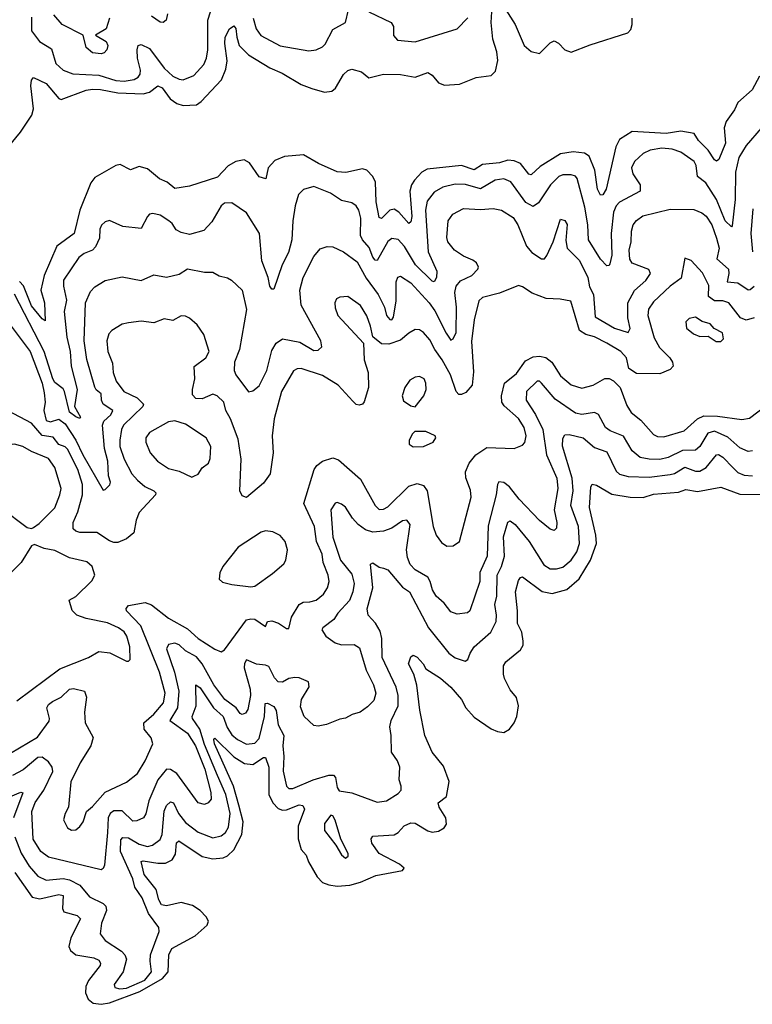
# Model space of a CAD drawing. Extents: x 1954678 to 2060275, y 904822 to 1016299.
# Tile 243 of 256: x 1972829 to 1976304, y 998290 to 1002958. Entities that reach past the tile are written whole.
import ezdxf

# ---------------------------------------------------------------- set-up
doc = ezdxf.new("R2010")
doc.units = 0

msp = doc.modelspace()

# ---------------------------------------------------------------- linework, layer by layer
at = {"layer": '0CON20XD'}
for points in [[(1972775, 1002354.3), (1972832.9, 1002425), (1972886.5, 1002505), (1972894.6, 1002535), (1972881.6, 1002645), (1972885, 1002671.2), (1972895, 1002684.3), (1972955, 1002655.3), (1973015, 1002583.6), (1973025, 1002580), (1973145, 1002623.6), (1973175, 1002629), (1973212.3, 1002627.7), (1973295, 1002611.4), (1973414.1, 1002605.9), (1973445.4, 1002615), (1973485, 1002644.7), (1973504.6, 1002635), (1973542.9, 1002582.9), (1973575, 1002560.9), (1973605, 1002551), (1973667.5, 1002555), (1973689.4, 1002570.6), (1973786.6, 1002673.4), (1973806.8, 1002723.2), (1973813.1, 1002763.1), (1973802.5, 1002845), (1973804.3, 1002875), (1973824.5, 1002915), (1973845, 1002928.6), (1973855, 1002916.7), (1973858.3, 1002875), (1973870, 1002835), (1973915, 1002792), (1974015, 1002729.5), (1974073.9, 1002703.9), (1974165, 1002651.1), (1974215, 1002631.2), (1974275, 1002614.8), (1974310.2, 1002619.7), (1974326.4, 1002633.6), (1974365, 1002698.1), (1974385, 1002716.9), (1974405, 1002723.5), (1974450.6, 1002710.6), (1974485, 1002682.9), (1974555, 1002699.4), (1974635, 1002698.3), (1974705, 1002686.2), (1974765, 1002706.8), (1974785, 1002695.5), (1974815, 1002657.9), (1974845, 1002647.2), (1974915, 1002652.6), (1974995, 1002684.6), (1975065, 1002692.9), (1975085.9, 1002714.1), (1975096.9, 1002765), (1975092.2, 1002805), (1975073.2, 1002865), (1975064.8, 1002945.2), (1975071.2, 1003045)], [(1972885, 1002970), (1972885.8, 1002905), (1972923.5, 1002855), (1972979.4, 1002819.4), (1973000.3, 1002750.3), (1973035, 1002718.4), (1973080.9, 1002700.9), (1973205, 1002695.2), (1973285, 1002670.2), (1973325, 1002666.2), (1973371.8, 1002675), (1973390.8, 1002685), (1973400.6, 1002699.4), (1973401.8, 1002718.2), (1973388, 1002775), (1973386, 1002815), (1973391.8, 1002835), (1973405, 1002840.6), (1973445, 1002820.9), (1973515, 1002728.1), (1973555, 1002690.9), (1973585, 1002675.3), (1973605, 1002672.7), (1973655, 1002694.1), (1973701.8, 1002745), (1973714.7, 1002775), (1973721.8, 1002815), (1973721.6, 1002955), (1973733.8, 1002995)], [(1973254.8, 1002965.2), (1973239.6, 1002915), (1973188.8, 1002885), (1973240, 1002855), (1973246.4, 1002835), (1973243.1, 1002815), (1973229.6, 1002800.4), (1973215, 1002795.5), (1973175, 1002801.1), (1973145, 1002826.2), (1973130, 1002885), (1973030.5, 1002935), (1972990.4, 1002980.4)], [(1973530, 1002985), (1973523.8, 1002955), (1973510, 1002945), (1973495, 1002945.7), (1973455, 1002974.5)], [(1973935.8, 1002965), (1973951.3, 1002915), (1973973.1, 1002883.1), (1974065, 1002833.8), (1974200.3, 1002809.7), (1974235, 1002815.6), (1974265, 1002830), (1974277.6, 1002842.4), (1974315, 1002910.8), (1974373.8, 1002945), (1974388.8, 1003005)], [(1974484.6, 1002994.6), (1974591.2, 1002945), (1974602.5, 1002925), (1974602.8, 1002882.8), (1974620.7, 1002860.7), (1974705, 1002852.9), (1974905, 1002914.3), (1974955, 1002966.2)], [(1975135.3, 1003005), (1975179.6, 1002935), (1975221.5, 1002835), (1975255, 1002806.9), (1975295, 1002797.1), (1975345, 1002847.8), (1975365, 1002858.1), (1975385, 1002847.1), (1975415, 1002814.6), (1975445, 1002804.7), (1975535, 1002839.3), (1975714.2, 1002895), (1975728.4, 1002911.6), (1975734.6, 1002935), (1975734.6, 1002965)], [(1976339.3, 1002690.7), (1976303.5, 1002625), (1976235.4, 1002565), (1976219.4, 1002530.6), (1976180.5, 1002475), (1976171.6, 1002445), (1976177.6, 1002372.4), (1976145, 1002295.6), (1976135, 1002287.5), (1976125, 1002293.6), (1976095, 1002339.3), (1976049.2, 1002385), (1976028.5, 1002418.5), (1975965, 1002429.7), (1975895, 1002418.8), (1975735, 1002427.7), (1975675, 1002390.2), (1975656.8, 1002355), (1975611.4, 1002155), (1975595, 1002127.9), (1975585, 1002126.7), (1975570.8, 1002155), (1975557.4, 1002245), (1975530.2, 1002310.2), (1975508.2, 1002325), (1975455, 1002331.3), (1975395, 1002322.4), (1975298.2, 1002261.8), (1975255, 1002221.9), (1975245, 1002225.5), (1975205.5, 1002275.5), (1975175, 1002289.2), (1975145, 1002291.3), (1975105, 1002279.7), (1975025, 1002271.2), (1974985, 1002246.5), (1974925, 1002266.3), (1974761.3, 1002248.7), (1974736.9, 1002235), (1974702.2, 1002197.8), (1974687, 1002175), (1974679.8, 1002145), (1974688.8, 1002025), (1974685, 1002000), (1974675, 1001991.4), (1974627.9, 1002045), (1974605, 1002059.3), (1974585, 1002054.7), (1974545, 1002015.6), (1974535, 1002020), (1974519.8, 1002095), (1974517.1, 1002187.1), (1974504.8, 1002214.8), (1974475, 1002244.6), (1974455, 1002250.3), (1974376.2, 1002233.8), (1974335, 1002237.1), (1974246.1, 1002276.1), (1974175, 1002318), (1974085, 1002309.4), (1974039.7, 1002290.3), (1974007.9, 1002255), (1973996, 1002204), (1973965, 1002213.3), (1973918.9, 1002278.9), (1973893.6, 1002293.6), (1973855, 1002285.6), (1973817.8, 1002265), (1973768.1, 1002211.9), (1973635, 1002169.2)], [(1976346.2, 1002443.8), (1976275, 1002361.5), (1976241.1, 1002305), (1976224.3, 1002235), (1976223.5, 1002105), (1976209.1, 1001980.9), (1976205, 1001976), (1976175, 1002004.7), (1976135.1, 1002105.1), (1976084.2, 1002184.2), (1976043.8, 1002213.8), (1976037.3, 1002267.3), (1976028.9, 1002285), (1975965, 1002329.2), (1975925, 1002344.6), (1975875, 1002348.9), (1975820.2, 1002339.8), (1975787.1, 1002322.9), (1975745.4, 1002285), (1975731.5, 1002255), (1975736.9, 1002226.9), (1975773.1, 1002175), (1975771.8, 1002145), (1975675, 1002093.1), (1975658.8, 1002075), (1975645.2, 1002045), (1975634.8, 1001945), (1975637.9, 1001842.1), (1975628.9, 1001801.1), (1975625, 1001793.3), (1975615, 1001791.2), (1975585, 1001822), (1975527.1, 1001915), (1975523.8, 1001985), (1975509.9, 1002069.9), (1975472.9, 1002205), (1975465, 1002215.5), (1975445, 1002222.3), (1975405, 1002221.8), (1975386.1, 1002213.9), (1975347.3, 1002175), (1975289.9, 1002090.1), (1975265, 1002072), (1975230.5, 1002090.5), (1975158.8, 1002188.8), (1975125, 1002203.2), (1975085, 1002197.3), (1975015, 1002156.7), (1974943.6, 1002176.4), (1974895, 1002178.2), (1974836.3, 1002163.7), (1974795, 1002139.6), (1974762.3, 1002097.7), (1974753.3, 1002055), (1974766.7, 1001856.7), (1974808.2, 1001765), (1974806.8, 1001735), (1974795, 1001715.6), (1974785, 1001717.9), (1974706.3, 1001795), (1974655, 1001882.2), (1974625, 1001915.8), (1974595, 1001921.2), (1974575, 1001906.7), (1974525, 1001816.5), (1974515, 1001818.2), (1974505, 1001831.5), (1974487.6, 1001877.6), (1974454.7, 1001914.7), (1974445.5, 1001935), (1974447.3, 1002017.2), (1974437.7, 1002055), (1974425, 1002075.6), (1974405, 1002089.1), (1974355, 1002101.3), (1974304.2, 1002135), (1974225, 1002167.3), (1974175, 1002152.9), (1974151.3, 1002128.7), (1974135.3, 1002075), (1974124.3, 1002005), (1974120, 1001915), (1974103.9, 1001855), (1974074.6, 1001795), (1974035, 1001681.2), (1974025, 1001680.8), (1974015.4, 1001695.4), (1974007.9, 1001735), (1973977.8, 1001815), (1973966.2, 1001945), (1973905, 1002042.3), (1973835, 1002090), (1973801.3, 1002088.7), (1973785, 1002076.2), (1973740.3, 1001999.7), (1973702, 1001958), (1973635, 1001939.6), (1973595, 1001948.5), (1973571.7, 1001961.7), (1973552.4, 1001992.4), (1973536.9, 1002005), (1973495, 1002031.1), (1973460.9, 1002039.1), (1973445, 1002035.6), (1973435, 1002024.3), (1973405, 1001968), (1973318, 1001978), (1973255, 1002005.6), (1973235, 1001999.4), (1973216.7, 1001983.3), (1973208.9, 1001965), (1973208, 1001922), (1973189.3, 1001880.7), (1973174.4, 1001865.6), (1973135, 1001849.3), (1973109.8, 1001830.2), (1973036.8, 1001723.2), (1973036.8, 1001695), (1973051.1, 1001628.9), (1973039.5, 1001575), (1973052.2, 1001452.2), (1973069, 1001385), (1973072.8, 1001315), (1973101.9, 1001205), (1973088.8, 1001125), (1973117.1, 1001072.9), (1973115, 1001067.5), (1973095, 1001074.7), (1973065, 1001098.1), (1973041.8, 1001195), (1973035, 1001207.7), (1972995, 1001238), (1972986, 1001255), (1972945.1, 1001385), (1972805, 1001657.2)], [(1973635, 1002169.2), (1973565, 1002157.9), (1973527.8, 1002187.8), (1973492.9, 1002202.9), (1973435, 1002250.8), (1973395, 1002262), (1973355, 1002246), (1973305, 1002270.8), (1973285, 1002266.7), (1973185, 1002210.4), (1973165.7, 1002184.3), (1973114, 1002055), (1973087.9, 1001945), (1973004.8, 1001885), (1972945.8, 1001745), (1972930, 1001675), (1972946.8, 1001615), (1972949.3, 1001530.7), (1972935, 1001540), (1972885, 1001601.1), (1972846.4, 1001696.4), (1972827.3, 1001717.3)], [(1972765, 1001536.5), (1972878.4, 1001385), (1972935.6, 1001235), (1972945, 1001189.2), (1972950.4, 1001145), (1972943.3, 1001105), (1972955, 1001058), (1972975, 1001051), (1973015, 1001064.2), (1973045, 1001042.5), (1973095.2, 1000965), (1973128, 1000895), (1973225, 1000727.5), (1973235, 1000730), (1973256.4, 1000753.6), (1973259.4, 1000765), (1973250, 1000795), (1973246.4, 1000865), (1973230.6, 1000925), (1973222, 1001035), (1973228, 1001055), (1973261.6, 1001085), (1973270.8, 1001105), (1973225, 1001135.4), (1973216.7, 1001155), (1973215.8, 1001185), (1973192.5, 1001202.5), (1973185.5, 1001215.5), (1973146.9, 1001346.9), (1973135.2, 1001434.8), (1973140.9, 1001615), (1973165, 1001669.2), (1973185, 1001691.1), (1973235, 1001720.8), (1973315, 1001739.4), (1973405, 1001721.9), (1973465, 1001748.5), (1973525, 1001738.1), (1973585, 1001751.5), (1973625, 1001776.7), (1973705, 1001760.8), (1973745, 1001761.4), (1973775, 1001742.9), (1973814.3, 1001734.3), (1973833.2, 1001723.2), (1973884.4, 1001675), (1973904.7, 1001584.7), (1973871.4, 1001395), (1973847.5, 1001335), (1973845.7, 1001295), (1973854.3, 1001275), (1973915, 1001194), (1973935, 1001198), (1973965, 1001222), (1974002, 1001295), (1974025, 1001389.2), (1974045.4, 1001425), (1974075.3, 1001444.7), (1974158.5, 1001428.5), (1974225, 1001389.5), (1974245, 1001391.2), (1974262.9, 1001407.1), (1974257.3, 1001435), (1974164.1, 1001605), (1974158, 1001675), (1974173.7, 1001736.3), (1974224.6, 1001835.4), (1974255, 1001871.4), (1974287.3, 1001882.7), (1974315, 1001880.6), (1974365, 1001857.8), (1974429.9, 1001809.9), (1974472.4, 1001732.4), (1974529.6, 1001655), (1974559.3, 1001595), (1974568.5, 1001555), (1974585, 1001536.2), (1974595, 1001535.6), (1974601.8, 1001548.2), (1974614.8, 1001625), (1974615.4, 1001714.6), (1974622.4, 1001737.6), (1974635, 1001742.5), (1974685, 1001710.8), (1974771.7, 1001615), (1974797.6, 1001577.6), (1974852.3, 1001472.3), (1974875, 1001439.4), (1974885, 1001444.3), (1974899.8, 1001475), (1974901, 1001595), (1974893.5, 1001665), (1974899.7, 1001695), (1974920.5, 1001719.5), (1974973.3, 1001745), (1975003.1, 1001775), (1975005.5, 1001784.5), (1974995.4, 1001805), (1974978.7, 1001818.7), (1974935, 1001836.8), (1974891.8, 1001865), (1974860, 1001905), (1974855.4, 1001925), (1974862, 1002005), (1974883.3, 1002036.7), (1974935, 1002062.3), (1975015, 1002057.6), (1975075, 1002062.1), (1975115, 1002054.5), (1975170.3, 1002020.3), (1975192.5, 1001985), (1975233.2, 1001885), (1975258.9, 1001855), (1975305, 1001824.5), (1975318.8, 1001825), (1975330.2, 1001839.8), (1975360, 1001905), (1975395, 1002012.5), (1975415, 1002006.7), (1975426.6, 1001986.6), (1975419.3, 1001910.7), (1975426.2, 1001875), (1975485, 1001816.2), (1975524.8, 1001735), (1975531.9, 1001691.9), (1975550.3, 1001655), (1975559.3, 1001549.3), (1975650.6, 1001495), (1975715, 1001474.4), (1975725.5, 1001494.5), (1975714.3, 1001544.3), (1975713.8, 1001615), (1975746.1, 1001673.9), (1975798.7, 1001721.3), (1975821.5, 1001755), (1975813.1, 1001773.1), (1975735, 1001803.8), (1975723.1, 1001823.1), (1975720, 1001865), (1975729.6, 1001905), (1975731.6, 1001955), (1975740, 1001985), (1975754.3, 1002005.7), (1975785, 1002027.3), (1975915, 1002060.4), (1976027.6, 1002057.6), (1976065, 1002042.9), (1976085, 1002026.5), (1976112.1, 1001985), (1976135, 1001921.5), (1976147.2, 1001875), (1976136.5, 1001825), (1976191.1, 1001775), (1976193.5, 1001755), (1976184.6, 1001714.6), (1976235, 1001710.7), (1976285, 1001676.7), (1976295, 1001678.1), (1976313.1, 1001695)], [(1976306.8, 1001856.8), (1976299.4, 1001945), (1976308.2, 1002061.8)], [(1976313.3, 1001545), (1976275, 1001533.8), (1976248.2, 1001545), (1976193.6, 1001615), (1976165, 1001624.4), (1976125, 1001624.8), (1976095.8, 1001645), (1976098.1, 1001698.1), (1976067.9, 1001757.9), (1976015, 1001815.6), (1975985, 1001828), (1975967.6, 1001732.4), (1975915, 1001694.6), (1975835, 1001620), (1975811.8, 1001585), (1975809.5, 1001555), (1975839.6, 1001450.4)], [(1975839.6, 1001450.4), (1975864.3, 1001404.3), (1975912.9, 1001355), (1975925.6, 1001335), (1975929.4, 1001315), (1975915, 1001298.9), (1975865, 1001278.8), (1975755, 1001280.8), (1975719.1, 1001305), (1975707.5, 1001355), (1975681.2, 1001385), (1975615, 1001424.7), (1975555, 1001454.6), (1975515, 1001466.3), (1975484.7, 1001485), (1975443, 1001623), (1975393.6, 1001633.6), (1975325.9, 1001635.9), (1975260.7, 1001660.7), (1975215, 1001692), (1975195, 1001698), (1975105, 1001662.1), (1975025, 1001640.9), (1975007.5, 1001625), (1974984.3, 1001535), (1974972.7, 1001432.7), (1974981.4, 1001288.6), (1974975.4, 1001225), (1974945, 1001191.1), (1974925, 1001181.1), (1974911.7, 1001181.7), (1974899.4, 1001195), (1974873, 1001275), (1974833.3, 1001345), (1974797.7, 1001395), (1974775, 1001440.6), (1974744.2, 1001475), (1974725, 1001486.9), (1974705, 1001489.4), (1974675, 1001472.5), (1974635, 1001438.2), (1974579.7, 1001420.3), (1974545, 1001420.8), (1974503.5, 1001455), (1974493.6, 1001505), (1974475, 1001554), (1974445, 1001603.1), (1974385, 1001645.6), (1974347.3, 1001642.7), (1974332, 1001635), (1974324.4, 1001615), (1974325, 1001592.5), (1974338.1, 1001555), (1974460.6, 1001425), (1974463.2, 1001345), (1974481.8, 1001285), (1974483.2, 1001215), (1974463.8, 1001146.2), (1974454.5, 1001135.5), (1974439.1, 1001130.9), (1974425, 1001134.4), (1974408.9, 1001148.9), (1974340.4, 1001225), (1974265, 1001270.7), (1974165, 1001304.5), (1974145, 1001302.7), (1974127.3, 1001292.7), (1974070.9, 1001195), (1974035.4, 1001065), (1974027, 1000985), (1974031.1, 1000905), (1974016.8, 1000805), (1973985, 1000760), (1973905, 1000692.5), (1973885, 1000700), (1973872.9, 1000725), (1973878.9, 1000875), (1973865, 1000969.2), (1973829.8, 1001065), (1973806.2, 1001105), (1973797.6, 1001145), (1973765, 1001174.6), (1973745, 1001182.8), (1973695, 1001159.8), (1973665, 1001162.7), (1973649.5, 1001179.5), (1973648.3, 1001205), (1973660.4, 1001255), (1973656.6, 1001313.4), (1973711.9, 1001355), (1973728.1, 1001385), (1973703.1, 1001465), (1973671.3, 1001511.3), (1973635, 1001542.9), (1973615, 1001553.1), (1973595, 1001554.4), (1973555, 1001531.4), (1973515, 1001539.4), (1973465, 1001520.9), (1973405, 1001528.5), (1973345, 1001521.2), (1973315, 1001514.4), (1973266.2, 1001483.8), (1973252, 1001468), (1973241.6, 1001435), (1973246.7, 1001385), (1973269.2, 1001329.2), (1973272.8, 1001285), (1973287.2, 1001245), (1973322.7, 1001195), (1973386.2, 1001165), (1973416.1, 1001135), (1973413.1, 1001125), (1973321.6, 1001035), (1973312.4, 1001015), (1973304.8, 1000964.8), (1973304.8, 1000935), (1973325, 1000874.5), (1973360.6, 1000805), (1973387.5, 1000775), (1973422.3, 1000745), (1973464.7, 1000724.7), (1973475.6, 1000715), (1973473.5, 1000705), (1973395, 1000621.4), (1973381.3, 1000585), (1973370.9, 1000525), (1973335, 1000496.5), (1973295, 1000480), (1973275, 1000480), (1973255, 1000486.9), (1973195, 1000526.8), (1973115, 1000526.9), (1973095, 1000533.6), (1973083.3, 1000545), (1973082.7, 1000575), (1973105.5, 1000624.5), (1973127.1, 1000705), (1973127, 1000755), (1973104.8, 1000825), (1973055, 1000921.9), (1973045, 1000932.5), (1973015, 1000944.1), (1972988.1, 1000978.1), (1972935, 1000986.3), (1972885, 1001044.5), (1972775, 1001103.2)], [(1976155, 1001432), (1976167.5, 1001445), (1976162.7, 1001472.7), (1976123.9, 1001493.9), (1976105, 1001515.8), (1976066.9, 1001526.9), (1976035, 1001548.1), (1976005, 1001542), (1975989.2, 1001525), (1975992, 1001495), (1976025, 1001468), (1976055, 1001456.2), (1976095, 1001457.5), (1976132.4, 1001432.4), (1976155, 1001432)], [(1972785, 999481.2), (1972913.8, 999556.2), (1972968.1, 999631.9), (1972970.8, 999645), (1972958.4, 999695), (1972965, 999710.9), (1972985, 999725.9), (1973025, 999746.7), (1973065, 999784.6), (1973085, 999786.9), (1973136, 999775), (1973146.5, 999746.5), (1973135.9, 999675), (1973140, 999625), (1973176.8, 999555), (1973166.8, 999515), (1973115.3, 999434.7), (1973070.9, 999345), (1973060, 999225), (1973044.2, 999195), (1973037.5, 999165), (1973055, 999126.2), (1973075, 999116), (1973095, 999118), (1973115, 999133.8), (1973130.8, 999155), (1973145.9, 999204.1), (1973175, 999228), (1973235, 999296.5), (1973335, 999343.5), (1973387.3, 999385), (1973424.6, 999445), (1973460, 999525), (1973453.4, 999553.4), (1973419.3, 999595), (1973417.4, 999625), (1973464.6, 999665.4), (1973511, 999719), (1973519.8, 999765), (1973492.9, 999865), (1973404, 1000085), (1973335.4, 1000155), (1973333.9, 1000166.1), (1973345, 1000180.6), (1973425, 1000194.7), (1973455, 1000184.7), (1973535, 1000121.6), (1973625, 1000070.5), (1973675, 1000024.2), (1973755, 999973.3), (1973785, 999960.6), (1973799.9, 999970.1), (1973905, 1000112.7), (1973925, 1000118.2), (1973945, 1000115.5), (1973995, 1000081.2), (1974004.6, 1000105.4), (1974025, 1000108.8), (1974057, 1000097), (1974095, 1000071.1), (1974105, 1000072), (1974117.9, 1000125), (1974155, 1000185.7), (1974174, 1000196), (1974205, 1000197.5), (1974235, 1000206.4), (1974269.5, 1000235), (1974288.8, 1000265), (1974296.9, 1000295), (1974292.5, 1000325), (1974268.5, 1000385), (1974263.2, 1000425), (1974236.7, 1000485), (1974226.8, 1000555), (1974176.2, 1000665), (1974226, 1000825), (1974238.2, 1000845), (1974265, 1000864.7), (1974315, 1000880.7), (1974341.9, 1000871.9), (1974445, 1000780), (1974514.7, 1000654.7), (1974535, 1000636.7), (1974555, 1000637.1), (1974575, 1000648.8), (1974675, 1000746.2), (1974715, 1000759.1), (1974745, 1000750.5), (1974761.8, 1000725), (1974790.7, 1000555), (1974804.6, 1000515), (1974829.3, 1000479.3), (1974855, 1000462.5), (1974885, 1000464), (1974915.8, 1000485), (1974970.9, 1000695), (1974967.4, 1000727.4), (1974946, 1000786), (1974944, 1000815), (1974961.1, 1000855), (1974992.3, 1000895), (1975045, 1000929.6), (1975175, 1000924.4), (1975215, 1000941.4), (1975225, 1000954), (1975231.8, 1000985), (1975222.8, 1001025), (1975195, 1001066.9), (1975127, 1001127), (1975116.9, 1001145), (1975114.1, 1001175), (1975129.4, 1001235), (1975185, 1001281.3), (1975229.2, 1001340.8), (1975265, 1001359.3), (1975295, 1001362.5), (1975325, 1001357.1), (1975353.2, 1001335), (1975395, 1001270), (1975445, 1001226.8), (1975495, 1001210.4), (1975549.2, 1001225), (1975605, 1001257.1), (1975625, 1001256.5), (1975646.6, 1001246.6), (1975677.3, 1001215), (1975709.6, 1001129.6), (1975730.4, 1001095), (1975775, 1001059.6), (1975835, 1000990.9), (1975855, 1000981.8), (1975885, 1000979.7), (1975981.8, 1001008.2), (1976045, 1001066.3), (1976075, 1001079.6), (1976138.9, 1001078.9), (1976255, 1001062), (1976291.5, 1001068.5), (1976430, 1001175)], [(1976305, 1000914.7), (1976285, 1000910.7), (1976245, 1000927.8), (1976188.2, 1000978.2), (1976125, 1001007.9), (1976092.7, 1000997.3), (1976055, 1000934.6), (1976035, 1000916.6), (1975972.5, 1000915), (1975905, 1000882), (1975865, 1000872.9), (1975815, 1000874.3), (1975773.2, 1000883.2), (1975735, 1000914.5), (1975694, 1000984), (1975629.5, 1001009.5), (1975607.7, 1001025), (1975575, 1001086.2), (1975555, 1001095.3), (1975495, 1001085.8), (1975465, 1001092.5), (1975368.6, 1001158.6), (1975305, 1001235.5), (1975295, 1001244.5), (1975284.2, 1001245), (1975233.6, 1001195), (1975231.2, 1001155), (1975276.5, 1001086.5), (1975310, 1001015), (1975327.4, 1000895), (1975377.2, 1000785), (1975381.5, 1000735), (1975364.7, 1000635), (1975371.2, 1000605), (1975377.3, 1000575), (1975375, 1000547.5), (1975365, 1000536.2), (1975345, 1000542.5), (1975295, 1000584.4), (1975197.7, 1000685), (1975152.9, 1000742.9), (1975125, 1000764.4), (1975102.7, 1000767.3), (1975095.4, 1000754.6), (1975090, 1000705), (1975052.1, 1000557.9), (1975046.7, 1000415), (1975012.5, 1000337.5), (1975011.9, 1000295), (1974965, 1000155.6), (1974953.3, 1000146.7), (1974905, 1000139.4), (1974875, 1000151.4), (1974842, 1000192), (1974804.8, 1000224.8), (1974786.9, 1000255), (1974776.9, 1000295), (1974765, 1000315.4), (1974705, 1000350.7), (1974680.9, 1000375), (1974668.5, 1000408.5), (1974664.2, 1000445), (1974681.8, 1000565), (1974665.3, 1000585.3), (1974645, 1000582.9), (1974595, 1000548.2), (1974555, 1000532.6), (1974505, 1000528.3), (1974468.9, 1000538.9), (1974435, 1000565.3), (1974407.5, 1000595), (1974375, 1000647.1), (1974355, 1000661.9), (1974335, 1000669.2), (1974325, 1000666.2), (1974305.3, 1000634.7), (1974313.9, 1000505), (1974350.8, 1000395), (1974405, 1000329.1), (1974415.2, 1000284.8), (1974409.3, 1000245), (1974393.2, 1000205), (1974338.8, 1000145), (1974319.3, 1000115), (1974266.9, 1000075), (1974262.5, 1000065), (1974280.9, 1000035), (1974325, 1000003.6), (1974355, 999994.8), (1974415.7, 999995.7), (1974440.9, 999980.9), (1974472.6, 999875), (1974507.8, 999805), (1974519.2, 999765), (1974508.7, 999731.3), (1974479.4, 999700.6), (1974444, 999676), (1974405.6, 999664.4), (1974375, 999646), (1974347.7, 999642.3), (1974285, 999616), (1974245, 999609.2), (1974225, 999612.5), (1974178.1, 999655), (1974161.2, 999701.2), (1974165.8, 999735), (1974202.6, 999795), (1974199.7, 999819.7), (1974155, 999837.5), (1974135, 999839.1), (1974105.7, 999834.3), (1974075, 999818), (1974055, 999819.6), (1974037.3, 999837.3), (1974011.6, 999891.6), (1973995, 999898.6), (1973952.1, 999902.1), (1973905, 999922.9), (1973895, 999906.7), (1973894.4, 999885), (1973922.6, 999785), (1973924.2, 999755), (1973912, 999688), (1973900.2, 999669.8), (1973885, 999664.4), (1973875, 999668.9), (1973855.2, 999695.2), (1973802.2, 999735), (1973749.8, 999805), (1973695.1, 999905.1), (1973667.9, 999937.9), (1973615, 999966.1), (1973585, 999994.1), (1973565, 1000002.4), (1973534.6, 999995.4), (1973525.3, 999975), (1973562.6, 999865), (1973584, 999775), (1973578.3, 999695), (1973540.8, 999635), (1973625, 999575.7), (1973663.6, 999515), (1973706.7, 999405), (1973736.2, 999295), (1973737.7, 999262.3), (1973723.8, 999245), (1973705, 999237.1), (1973676, 999245), (1973575, 999384.7), (1973545, 999403.5), (1973525, 999405.4), (1973484.3, 999355), (1973442.2, 999255), (1973427.2, 999192.8), (1973416.7, 999175), (1973385, 999160.4), (1973365, 999159.1), (1973315, 999208.2), (1973275, 999207.8), (1973258.2, 999195), (1973249.1, 999175), (1973245.5, 999104.5), (1973230.6, 998949.4), (1973225, 998934.2), (1973215, 998928.1), (1972965, 998987.2), (1972928.7, 999015), (1972892.5, 999072.5), (1972887.1, 999205), (1972903.1, 999246.9), (1972944.1, 999305.9), (1972985.6, 999394.4), (1972983.2, 999415), (1972965, 999440.4), (1972935, 999461.2), (1972915, 999460.4), (1972845, 999402.2), (1972795.4, 999375)], [(1974705, 1001122.5), (1974745.8, 1001175), (1974756.9, 1001205), (1974755.6, 1001235), (1974747.5, 1001255), (1974725, 1001266), (1974705, 1001264), (1974680.3, 1001249.7), (1974655.8, 1001215), (1974642.9, 1001175), (1974650.5, 1001150.5), (1974685, 1001127.5), (1974705, 1001122.5)], [(1973645, 1000790), (1973655, 1000793.3), (1973675, 1000803.3), (1973695, 1000833.3), (1973724.2, 1000855.8), (1973732.4, 1000877.6), (1973735.5, 1000935), (1973714.2, 1000975), (1973615, 1001040.4), (1973565, 1001056.9), (1973535, 1001051.9), (1973445, 1001001.4), (1973426.9, 1000975), (1973426.9, 1000955), (1973448.6, 1000905), (1973482.9, 1000865), (1973535, 1000830), (1973585, 1000818.1), (1973645, 1000790)], [(1974695, 1000932.5), (1974745, 1000934.4), (1974791.2, 1000955), (1974803.3, 1000975), (1974800, 1000985), (1974755, 1001006.2), (1974703.8, 1001005), (1974692, 1000995), (1974676.7, 1000965), (1974676.7, 1000945), (1974695, 1000932.5)], [(1972806.7, 999085), (1972836.1, 999006.1), (1972873.5, 998945), (1972915, 998897.3), (1972955, 998879.2), (1973035, 998886.2), (1973065, 998880.2), (1973114.6, 998855), (1973160.4, 998800.4), (1973225, 998767.9), (1973237.1, 998755), (1973241.1, 998735), (1973216.9, 998675), (1973210, 998625), (1973235, 998592.5), (1973311.8, 998541.8), (1973327.7, 998525), (1973336.1, 998505), (1973319.3, 998445), (1973276.4, 998385), (1973280, 998370), (1973303.7, 998363.7), (1973335, 998366.6), (1973421.9, 998405), (1973454.2, 998445), (1973448.6, 998495), (1973449.7, 998525), (1973490.4, 998635), (1973489.1, 998655), (1973440.6, 998720.6), (1973410, 998795), (1973374.7, 998845), (1973365, 998885.7), (1973307.5, 999015), (1973309.2, 999070.8), (1973318.5, 999081.5), (1973345, 999080), (1973395, 999049.8), (1973435, 999038.8), (1973459.2, 999045), (1973495, 999071.2), (1973504.5, 999095.5), (1973515, 999205.8), (1973525, 999232.2), (1973545, 999250.9), (1973557.9, 999245), (1973582.6, 999195), (1973615, 999152.5), (1973675, 999106), (1973745, 999079.7), (1973785, 999088.8), (1973805, 999105.5), (1973819.4, 999130.6), (1973827, 999195), (1973807.3, 999285), (1973766.8, 999375), (1973705, 999521.9), (1973683.2, 999595), (1973648.2, 999645), (1973646.4, 999655), (1973665.8, 999705), (1973665, 999804), (1973685, 999790.5), (1973749, 999695), (1973794.4, 999655), (1973812.5, 999602.5), (1973835, 999567.5), (1973861.5, 999545), (1973905, 999523.7), (1973945, 999528.1), (1973965, 999550.9), (1973989.7, 999655), (1973994.1, 999715.9), (1974005, 999717.5), (1974035, 999701.4), (1974045, 999683.3), (1974055.2, 999615), (1974082.2, 999565), (1974076.7, 999515), (1974082.2, 999465), (1974078.9, 999395), (1974094.2, 999324.2), (1974105, 999313.6), (1974125, 999313.5), (1974220.8, 999355), (1974295, 999376.5), (1974316.9, 999376.9), (1974327.5, 999365), (1974335, 999317.5), (1974345, 999302), (1974405, 999292.2), (1974525, 999248.5), (1974568.8, 999255), (1974625, 999289.6), (1974638.2, 999305), (1974639.1, 999325), (1974628.9, 999355), (1974632.9, 999415), (1974621.1, 999445), (1974593.2, 999485), (1974591.5, 999565), (1974584.6, 999605), (1974590.9, 999635), (1974623.8, 999705), (1974624.4, 999755), (1974614.2, 999794.2), (1974549.2, 999935), (1974547.3, 1000025), (1974539.6, 1000059.6), (1974517.6, 1000097.6), (1974482.5, 1000135), (1974477.3, 1000165), (1974504.1, 1000265), (1974493.4, 1000376.6), (1974505, 1000382.5), (1974535, 1000362.9), (1974555, 1000358.1), (1974575, 1000350), (1974645, 1000268), (1974678.8, 1000245), (1974768.9, 1000075), (1974865, 999955.5), (1974895, 999932.1), (1974942.3, 999917.7), (1974955.6, 999924.4), (1974965.6, 999955), (1974985, 999984.4), (1975063.8, 1000055), (1975090, 1000105), (1975091.4, 1000135), (1975083, 1000185), (1975091.7, 1000225), (1975094.7, 1000325), (1975115.2, 1000365), (1975128.1, 1000415), (1975124.1, 1000505.9), (1975145, 1000576.5), (1975155, 1000582.7), (1975179.6, 1000565), (1975246.4, 1000485), (1975315, 1000373.1), (1975345, 1000355.3), (1975375.9, 1000354.1), (1975405, 1000361.8), (1975445, 1000395.4), (1975471.9, 1000435), (1975484.8, 1000475), (1975480.2, 1000555), (1975442.8, 1000655), (1975453.8, 1000725), (1975449.7, 1000785), (1975403.6, 1000936.4), (1975405, 1000973.3), (1975415, 1000989.2), (1975435, 1000991.1), (1975502, 1000975), (1975555, 1000929.1), (1975615, 1000909.6), (1975658.2, 1000818.2), (1975675, 1000804.2), (1975715, 1000792.2), (1975815, 1000789.8), (1975915, 1000801.3), (1975935, 1000806.5), (1975985, 1000837.3), (1976035, 1000818.3), (1976055, 1000817.8), (1976085, 1000835.8), (1976134.6, 1000895), (1976143.6, 1000896.4), (1976165, 1000884.2), (1976213.6, 1000833.6), (1976235, 1000811.9), (1976265, 1000799.3), (1976305, 1000795.3)], [(1972885, 1000546), (1972895, 1000550.8), (1972920.9, 1000569.1), (1972995, 1000644.3), (1973020, 1000705), (1973025.4, 1000735.4), (1972995, 1000835.6), (1972965, 1000877.8), (1972885, 1000910.7), (1972844.3, 1000935), (1972805, 1000945.9), (1972760.9, 1000939.1), (1972735.6, 1000915), (1972705, 1000833.8), (1972688.1, 1000761.9), (1972691.7, 1000721.7), (1972742.6, 1000642.6), (1972865, 1000550), (1972885, 1000546)], [(1972805.2, 998915), (1972887.6, 998797.6), (1972925, 998790.3), (1973015, 998811.2), (1973035, 998805.4), (1973031.9, 998745), (1973038.2, 998728.2), (1973101.7, 998711.7), (1973118.2, 998695), (1973071.3, 998605), (1973062.5, 998565), (1973069.5, 998545), (1973094.8, 998524.8), (1973181.4, 998511.4), (1973205, 998500), (1973213.1, 998485), (1973210.3, 998475), (1973155, 998403.5), (1973142.8, 998375), (1973141.9, 998345), (1973153.2, 998315), (1973178.2, 998295), (1973215, 998290.3), (1973255, 998296.8), (1973399.4, 998350.6), (1973506.9, 998413.1), (1973533.5, 998445), (1973536.1, 998525), (1973551.1, 998555), (1973661.5, 998615), (1973718.9, 998665), (1973724.7, 998685), (1973714.2, 998705), (1973685, 998735.2), (1973648, 998758), (1973595, 998773.3), (1973525, 998757.2), (1973502.3, 998762.3), (1973488.5, 998785), (1973476.1, 998835), (1973419.9, 998905), (1973405, 998966.7), (1973415, 998970.6), (1973485, 998959.3), (1973520.2, 998959.8), (1973552.5, 998975), (1973568.3, 999001.7), (1973573.5, 999056.5), (1973584.6, 999065.4), (1973695, 998991.7), (1973745, 998980.6), (1973795, 998985.3), (1973815, 998993.7), (1973845, 999023.2), (1973882.8, 999095), (1973888.8, 999155), (1973868.9, 999235), (1973843.3, 999325), (1973753, 999525), (1973749.6, 999545), (1973755, 999552.5), (1973844.1, 999464.1), (1973895, 999432.2), (1973935, 999426.7), (1973985, 999459.7), (1973995, 999459.7), (1974010.4, 999415), (1974010.8, 999285), (1974030.2, 999245), (1974055, 999218.6), (1974075, 999210), (1974095, 999212.1), (1974155, 999236.7), (1974172.4, 999232.4), (1974179.6, 999215), (1974150.4, 999135), (1974149.7, 999075), (1974164.8, 999024.8), (1974188, 998998), (1974199.6, 998965), (1974239.6, 998895), (1974265, 998868.2), (1974295, 998856.2), (1974335, 998850.2), (1974395.8, 998855), (1974445, 998869.2), (1974518.6, 998901.4), (1974645.3, 998924.7), (1974652.9, 998935), (1974630, 998955), (1974533.9, 999005), (1974500, 999055), (1974496, 999075), (1974505, 999088), (1974606.2, 999093.8), (1974625, 999105.5), (1974653.1, 999136.9), (1974685, 999150), (1974705, 999148.9), (1974765, 999112.1), (1974785, 999106.2), (1974815, 999110.5), (1974842.6, 999127.4), (1974853.5, 999145), (1974851.1, 999175), (1974819.5, 999225), (1974814.4, 999245), (1974853.8, 999276.2), (1974866.6, 999346.6), (1974838.8, 999418.8), (1974786.4, 999485), (1974750.4, 999565), (1974727.1, 999685), (1974713, 999803), (1974698.5, 999855), (1974673.2, 999905), (1974685, 999938), (1974695, 999945.5), (1974715, 999935.4), (1974742.9, 999905), (1974755, 999880), (1974825, 999836.4), (1974875, 999794.4), (1974925, 999735.6), (1974945.4, 999695), (1974985, 999652.3), (1975065, 999596.9), (1975095, 999583.6), (1975125, 999579.1), (1975153.3, 999595), (1975175, 999624.4), (1975186.7, 999655), (1975194.7, 999705), (1975185, 999744.4), (1975155, 999781.1), (1975129.6, 999835), (1975123.5, 999855), (1975124.5, 999895), (1975135, 999914.2), (1975205, 999971.1), (1975216.9, 999993.1), (1975218.1, 1000011.9), (1975210.5, 1000055), (1975190.5, 1000095), (1975191.1, 1000155), (1975180.6, 1000245), (1975195, 1000300), (1975205, 1000314.3), (1975215, 1000316.7), (1975307.8, 1000247.8), (1975355, 1000238.1), (1975425, 1000256.2), (1975483.4, 1000306.5), (1975536.7, 1000395), (1975565.2, 1000475), (1975561.9, 1000515), (1975531.6, 1000645), (1975537.9, 1000742.1), (1975544.2, 1000755.8), (1975565, 1000751.5), (1975638.6, 1000708.6), (1975725, 1000693.8), (1975786.9, 1000693.1), (1975835, 1000708.2), (1975955, 1000718.6), (1975988.7, 1000731.3), (1976045, 1000722), (1976155, 1000742.5), (1976245, 1000708.6), (1976345, 1000706.5)], [(1973925, 1000270), (1973945, 1000272.8), (1974028.1, 1000331.9), (1974082.1, 1000377.9), (1974091.4, 1000395), (1974099.4, 1000445), (1974088.6, 1000485), (1974065, 1000512.5), (1974030.3, 1000530.3), (1973995.6, 1000535.6), (1973975, 1000528.5), (1973865, 1000457.8), (1973792.5, 1000365), (1973778.6, 1000335), (1973775.8, 1000305.8), (1973791.3, 1000291.3), (1973835, 1000280.5), (1973925, 1000270)], [(1972815, 999729.2), (1973019, 999881), (1973155, 999934.5), (1973205, 999962.9), (1973256.4, 999956.4), (1973335, 999917.5), (1973345, 999916.7), (1973353.3, 999925), (1973351.5, 999985), (1973337.1, 1000035), (1973325, 1000055.4), (1973297.8, 1000075), (1973245, 1000098), (1973145, 1000119.1), (1973100, 1000135), (1973077.6, 1000157.6), (1973064.1, 1000205.9), (1973095, 1000224), (1973171.5, 1000298.5), (1973185.6, 1000325), (1973172.5, 1000365), (1973147.2, 1000387.2), (1973065, 1000407.2), (1972995, 1000442.2), (1972945, 1000451.1), (1972899.3, 1000470.7), (1972885, 1000463.3), (1972835.8, 1000385), (1972785, 1000333.8)], [(1972785.6, 999275), (1972835, 999295.5), (1972843.6, 999293.6), (1972799.1, 999175)], [(1974375, 998983.8), (1974388, 998992), (1974387.5, 999005), (1974352.8, 999072.8), (1974325, 999163.8), (1974315, 999183.3), (1974305, 999187.5), (1974275, 999146.7), (1974274.7, 999114.7), (1974328, 999045), (1974355, 998998.8), (1974375, 998983.8)]]:
    msp.add_lwpolyline(points, dxfattribs=at)

doc.saveas('drawing.dxf')
